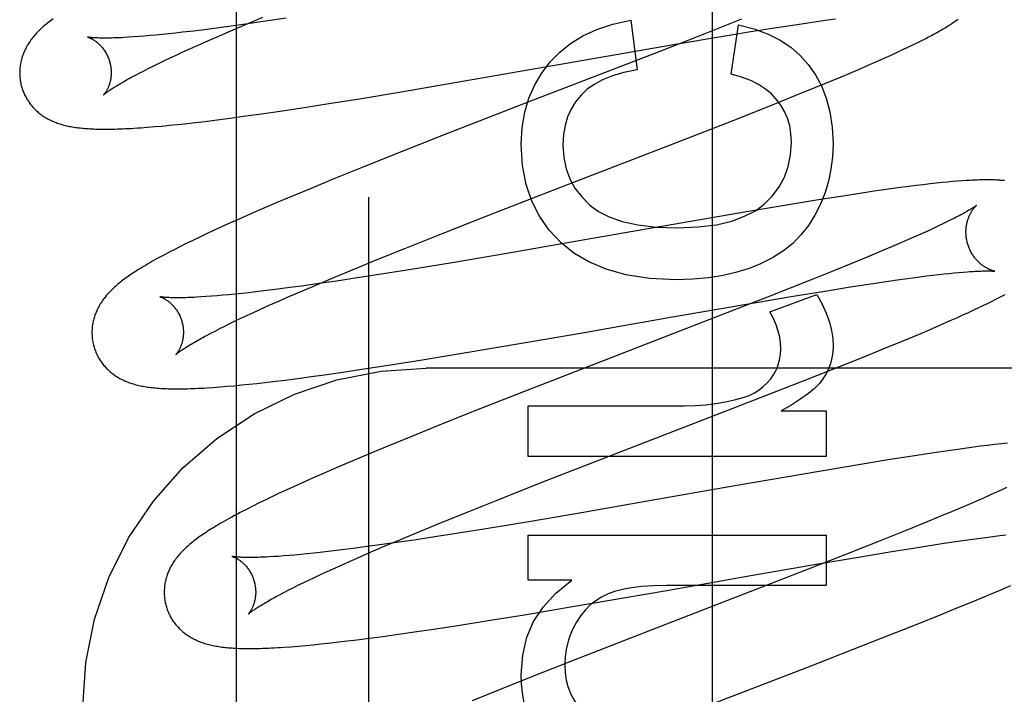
# Model space of a CAD drawing. Header units: inches. Extents: x 0 to 212, y 0 to 138.
# Tile 36 of 80: x 67.353 to 67.568, y 77.685 to 77.832. Entities that reach past the tile are written whole.
import ezdxf

# ---------------------------------------------------------------- set-up
doc = ezdxf.new("R2010")
doc.units = ezdxf.units.IN
doc.header["$LTSCALE"] = 11.6875
doc.header["$MEASUREMENT"] = 0
doc.linetypes.add('HIDDEN', pattern=[0.2, 0.1, -0.1])
doc.layers.add('DEFAULT_2', color=8, linetype='HIDDEN')
doc.layers.add('MAIN_DOOR_ASSEMBLY', color=7, linetype='CONTINUOUS')

msp = doc.modelspace()

# ---------------------------------------------------------------- linework, layer by layer
at = {"layer": 'DEFAULT_2', "color": 8, "linetype": 'HIDDEN'}
for p, q in [((67.42898, 74.28709), (67.42898, 79.7876)), ((67.40222, 77.83119), (67.40581, 77.8327)), ((67.39834, 77.83068), (67.39567, 77.83032)), ((67.40203, 77.83119), (67.39834, 77.83068)), ((67.39878, 77.82973), (67.40222, 77.83119)), ((67.40588, 77.83175), (67.40203, 77.83119)), ((67.41088, 77.8325), (67.40588, 77.83175)), ((67.48623, 77.83206), (67.48764, 77.82119)), ((67.51041, 77.83227), (67.50274, 77.82923)), ((67.50814, 77.82027), (67.5098, 77.83101)), ((67.5176, 77.83037), (67.52207, 77.83107)), ((67.52207, 77.83107), (67.52546, 77.83157)), ((67.52546, 77.83157), (67.52867, 77.83204)), ((67.52867, 77.83204), (67.53095, 77.83235)), ((67.37754, 77.82838), (67.37646, 77.82831)), ((67.37869, 77.82846), (67.37754, 77.82838)), ((67.37989, 77.82856), (67.37869, 77.82846)), ((67.38115, 77.82867), (67.37989, 77.82856)), ((67.38247, 77.82879), (67.38115, 77.82867)), ((67.38384, 77.82892), (67.38247, 77.82879)), ((67.38526, 77.82907), (67.38384, 77.82892)), ((67.38673, 77.82923), (67.38526, 77.82907)), ((67.38825, 77.8294), (67.38673, 77.82923)), ((67.39062, 77.82968), (67.38825, 77.8294)), ((67.39309, 77.82998), (67.39062, 77.82968)), ((67.39567, 77.83032), (67.39309, 77.82998)), ((67.39392, 77.82761), (67.39631, 77.82865)), ((67.39631, 77.82865), (67.39878, 77.82973)), ((67.50274, 77.82923), (67.49254, 77.82524)), ((67.49645, 77.82687), (67.50594, 77.82847)), ((67.50594, 77.82847), (67.5129, 77.82962)), ((67.5129, 77.82962), (67.5176, 77.83037)), ((67.55053, 77.82798), (67.55132, 77.82839)), ((67.38946, 77.82561), (67.39164, 77.82659)), ((67.39164, 77.82659), (67.39392, 77.82761)), ((67.43606, 77.8164), (67.49645, 77.82687)), ((67.54568, 77.82561), (67.5468, 77.82614)), ((67.5468, 77.82614), (67.54784, 77.82664)), ((67.54784, 77.82664), (67.5488, 77.82711)), ((67.5488, 77.82711), (67.5497, 77.82756)), ((67.5497, 77.82756), (67.55053, 77.82798)), ((67.38542, 77.82374), (67.38672, 77.82434)), ((67.38672, 77.82434), (67.38806, 77.82497)), ((67.38806, 77.82497), (67.38946, 77.82561)), ((67.49254, 77.82524), (67.46396, 77.81417)), ((67.54176, 77.82381), (67.54316, 77.82444)), ((67.54316, 77.82444), (67.54446, 77.82504)), ((67.54446, 77.82504), (67.54568, 77.82561)), ((67.38075, 77.82147), (67.38184, 77.82201)), ((67.38184, 77.82201), (67.38298, 77.82257)), ((67.38298, 77.82257), (67.38417, 77.82314)), ((67.38417, 77.82314), (67.38542, 77.82374)), ((67.53581, 77.82121), (67.53811, 77.8222)), ((67.53811, 77.8222), (67.54032, 77.82317)), ((67.54032, 77.82317), (67.54176, 77.82381)), ((67.37784, 77.81996), (67.37875, 77.82044)), ((67.37875, 77.82044), (67.37972, 77.82094)), ((67.37972, 77.82094), (67.38075, 77.82147)), ((67.53012, 77.81881), (67.53342, 77.82019)), ((67.53342, 77.82019), (67.53581, 77.82121)), ((67.52667, 77.81738), (67.53012, 77.81881)), ((67.42692, 77.81489), (67.43606, 77.8164)), ((67.5165, 77.81328), (67.52216, 77.81555)), ((67.52216, 77.81555), (67.52667, 77.81738)), ((67.41485, 77.81297), (67.42025, 77.81382)), ((67.42025, 77.81382), (67.42692, 77.81489)), ((67.46396, 77.81417), (67.44485, 77.80673)), ((67.50857, 77.81013), (67.5165, 77.81328)), ((67.39867, 77.81064), (67.40156, 77.81103)), ((67.40156, 77.81103), (67.40552, 77.81159)), ((67.40552, 77.81159), (67.40959, 77.81218)), ((67.40959, 77.81218), (67.41485, 77.81297)), ((67.38214, 77.80877), (67.38374, 77.80891)), ((67.38374, 77.80891), (67.38539, 77.80907)), ((67.38539, 77.80907), (67.38706, 77.80924)), ((67.38706, 77.80924), (67.38875, 77.80942)), ((67.38875, 77.80942), (67.39047, 77.80962)), ((67.39047, 77.80962), (67.39312, 77.80993)), ((67.39312, 77.80993), (67.39586, 77.81027)), ((67.39586, 77.81027), (67.39867, 77.81064)), ((67.4949, 77.8048), (67.50857, 77.81013)), ((67.38059, 77.80864), (67.38214, 77.80877)), ((67.44485, 77.80673), (67.43498, 77.80283)), ((67.46943, 77.79494), (67.4949, 77.8048)), ((67.43498, 77.80283), (67.42752, 77.79985)), ((67.42752, 77.79985), (67.42133, 77.79733)), ((67.42133, 77.79733), (67.41634, 77.79528)), ((67.55016, 77.79607), (67.54861, 77.79588)), ((67.55162, 77.79624), (67.55016, 77.79607)), ((67.553, 77.79639), (67.55162, 77.79624)), ((67.55428, 77.79653), (67.553, 77.79639)), ((67.55547, 77.79664), (67.55428, 77.79653)), ((67.55659, 77.79674), (67.55547, 77.79664)), ((67.55763, 77.79683), (67.55659, 77.79674)), ((67.5586, 77.79691), (67.55763, 77.79683)), ((67.41634, 77.79528), (67.41247, 77.79367)), ((67.45497, 77.78932), (67.46943, 77.79494)), ((67.53584, 77.7941), (67.5321, 77.79352)), ((67.53945, 77.79463), (67.53584, 77.7941)), ((67.54206, 77.79501), (67.53945, 77.79463)), ((67.54458, 77.79536), (67.54206, 77.79501)), ((67.54702, 77.79568), (67.54458, 77.79536)), ((67.54861, 77.79588), (67.54702, 77.79568)), ((67.40872, 77.79208), (67.40599, 77.79091)), ((67.41247, 77.79367), (67.40872, 77.79208)), ((67.52113, 77.79176), (67.51152, 77.79015)), ((67.52723, 77.79275), (67.52113, 77.79176)), ((67.5321, 77.79352), (67.52723, 77.79275)), ((67.40333, 77.78976), (67.40075, 77.78862)), ((67.40599, 77.79091), (67.40333, 77.78976)), ((67.51152, 77.79015), (67.49339, 77.78701)), ((67.39825, 77.7875), (67.39663, 77.78676)), ((67.40075, 77.78862), (67.39825, 77.7875)), ((67.44522, 77.78548), (67.45497, 77.78932)), ((67.55443, 77.78751), (67.55348, 77.78705)), ((67.55533, 77.78795), (67.55443, 77.78751)), ((67.55617, 77.78836), (67.55533, 77.78795)), ((67.55695, 77.78875), (67.55617, 77.78836)), ((67.39351, 77.78532), (67.39201, 77.78461)), ((67.39505, 77.78604), (67.39351, 77.78532)), ((67.39663, 77.78676), (67.39505, 77.78604)), ((67.43684, 77.78214), (67.44522, 77.78548)), ((67.49339, 77.78701), (67.47453, 77.78371)), ((67.55027, 77.78557), (67.5491, 77.78504)), ((67.5514, 77.78608), (67.55027, 77.78557)), ((67.55247, 77.78658), (67.5514, 77.78608)), ((67.55348, 77.78705), (67.55247, 77.78658)), ((67.38908, 77.78319), (67.38765, 77.78248)), ((67.39054, 77.7839), (67.38908, 77.78319)), ((67.39201, 77.78461), (67.39054, 77.7839)), ((67.47453, 77.78371), (67.45916, 77.78104)), ((67.54526, 77.78336), (67.54317, 77.78246)), ((67.54723, 77.78422), (67.54526, 77.78336)), ((67.5491, 77.78504), (67.54723, 77.78422)), ((67.38765, 77.78248), (67.38627, 77.78178)), ((67.43079, 77.7797), (67.43684, 77.78214)), ((67.45916, 77.78104), (67.4476, 77.77908)), ((67.54098, 77.78153), (67.5379, 77.78024)), ((67.54317, 77.78246), (67.54098, 77.78153)), ((67.42594, 77.77771), (67.43079, 77.7797)), ((67.4476, 77.77908), (67.43864, 77.7776)), ((67.53465, 77.7789), (67.53037, 77.77716)), ((67.5379, 77.78024), (67.53465, 77.7789)), ((67.42129, 77.77578), (67.42594, 77.77771)), ((67.43864, 77.7776), (67.43217, 77.77657)), ((67.53037, 77.77716), (67.52492, 77.77497)), ((67.55469, 77.77655), (67.55583, 77.77667)), ((67.55583, 77.77667), (67.55691, 77.77678)), ((67.55691, 77.77678), (67.55793, 77.77688)), ((67.55793, 77.77688), (67.55889, 77.77696)), ((67.41807, 77.77444), (67.41436, 77.77392)), ((67.41772, 77.77428), (67.42129, 77.77578)), ((67.42193, 77.775), (67.41807, 77.77444)), ((67.42695, 77.77576), (67.42193, 77.775)), ((67.43217, 77.77657), (67.42695, 77.77576)), ((67.52492, 77.77497), (67.51721, 77.77192)), ((67.53868, 77.7744), (67.54203, 77.7749)), ((67.54203, 77.7749), (67.54442, 77.77524)), ((67.54442, 77.77524), (67.5467, 77.77556)), ((67.5467, 77.77556), (67.54887, 77.77585)), ((67.54887, 77.77585), (67.55093, 77.77611)), ((67.55093, 77.77611), (67.55224, 77.77627)), ((67.55224, 77.77627), (67.55349, 77.77642)), ((67.55349, 77.77642), (67.55469, 77.77655)), ((67.40122, 77.77229), (67.39979, 77.77214)), ((67.4027, 77.77245), (67.40122, 77.77229)), ((67.40423, 77.77263), (67.4027, 77.77245)), ((67.40661, 77.77291), (67.40423, 77.77263)), ((67.4091, 77.77322), (67.40661, 77.77291)), ((67.41168, 77.77356), (67.4091, 77.77322)), ((67.41436, 77.77392), (67.41168, 77.77356)), ((67.41184, 77.77175), (67.4143, 77.77282)), ((67.4143, 77.77282), (67.41772, 77.77428)), ((67.52168, 77.77168), (67.52864, 77.77282)), ((67.52864, 77.77282), (67.53426, 77.77372)), ((67.53426, 77.77372), (67.53868, 77.7744)), ((67.39345, 77.7716), (67.39236, 77.77152)), ((67.39461, 77.77168), (67.39345, 77.7716)), ((67.39582, 77.77178), (67.39461, 77.77168)), ((67.39709, 77.77189), (67.39582, 77.77178)), ((67.39841, 77.77201), (67.39709, 77.77189)), ((67.39979, 77.77214), (67.39841, 77.77201)), ((67.4072, 77.7697), (67.40947, 77.77071)), ((67.40947, 77.77071), (67.41184, 77.77175)), ((67.51721, 77.77192), (67.50592, 77.76751)), ((67.5111, 77.76988), (67.52168, 77.77168)), ((67.51662, 77.76827), (67.52687, 77.77208)), ((67.56418, 77.77012), (67.56505, 77.77054)), ((67.56505, 77.77054), (67.56586, 77.77095)), ((67.56586, 77.77095), (67.56662, 77.77135)), ((67.56662, 77.77135), (67.56735, 77.77172)), ((67.56735, 77.77172), (67.56803, 77.77209)), ((67.40231, 77.76746), (67.40365, 77.76808)), ((67.40365, 77.76808), (67.40504, 77.76872)), ((67.40504, 77.76872), (67.4072, 77.7697)), ((67.49535, 77.76715), (67.5111, 77.76988)), ((67.5588, 77.76758), (67.56005, 77.76816)), ((67.56005, 77.76816), (67.56121, 77.76869)), ((67.56121, 77.76869), (67.56228, 77.7692)), ((67.56228, 77.7692), (67.56326, 77.76967)), ((67.56326, 77.76967), (67.56418, 77.77012)), ((67.39861, 77.76569), (67.39979, 77.76627)), ((67.39979, 77.76627), (67.40103, 77.76686)), ((67.40103, 77.76686), (67.40231, 77.76746)), ((67.50592, 77.76751), (67.46276, 77.75077)), ((67.48011, 77.76448), (67.49535, 77.76715)), ((67.55379, 77.76536), (67.55604, 77.76635)), ((67.55604, 77.76635), (67.55746, 77.76698)), ((67.55746, 77.76698), (67.5588, 77.76758)), ((67.39442, 77.76358), (67.39538, 77.76408)), ((67.39538, 77.76408), (67.3964, 77.7646)), ((67.3964, 77.7646), (67.39748, 77.76514)), ((67.39748, 77.76514), (67.39861, 77.76569)), ((67.45763, 77.76059), (67.47655, 77.76386)), ((67.47655, 77.76386), (67.48011, 77.76448)), ((67.54909, 77.76335), (67.55148, 77.76436)), ((67.55148, 77.76436), (67.55379, 77.76536)), ((67.39351, 77.7631), (67.39442, 77.76358)), ((67.54229, 77.76052), (67.54576, 77.76195)), ((67.54576, 77.76195), (67.54909, 77.76335)), ((67.44721, 77.75884), (67.45763, 77.76059)), ((67.53777, 77.75868), (67.54229, 77.76052)), ((67.43275, 77.75651), (67.43932, 77.75755)), ((67.43932, 77.75755), (67.44721, 77.75884)), ((67.53208, 77.7564), (67.53777, 77.75868)), ((67.41929, 77.75451), (67.42331, 77.75508)), ((67.42331, 77.75508), (67.42744, 77.7557)), ((67.42744, 77.7557), (67.43275, 77.75651)), ((67.91648, 77.75593), (67.44148, 77.75593)), ((67.52411, 77.75324), (67.53208, 77.7564)), ((67.40624, 77.75282), (67.408, 77.75303)), ((67.408, 77.75303), (67.41071, 77.75336)), ((67.41071, 77.75336), (67.41349, 77.75372)), ((67.41349, 77.75372), (67.41636, 77.7541)), ((67.41636, 77.7541), (67.41929, 77.75451)), ((67.5093, 77.74747), (67.52411, 77.75324)), ((67.39493, 77.75174), (67.39638, 77.75185)), ((67.39638, 77.75185), (67.39791, 77.75198)), ((67.39791, 77.75198), (67.39951, 77.75212)), ((67.39951, 77.75212), (67.40115, 77.75228)), ((67.40115, 77.75228), (67.40282, 77.75245)), ((67.40282, 77.75245), (67.40452, 77.75263)), ((67.40452, 77.75263), (67.40624, 77.75282)), ((67.46276, 77.75077), (67.45179, 77.74645)), ((67.46376, 77.73665), (67.46376, 77.7477)), ((67.46376, 77.7477), (67.49789, 77.7477)), ((67.47921, 77.73582), (67.5093, 77.74747)), ((67.51907, 77.7466), (67.52896, 77.7466)), ((67.52896, 77.7466), (67.52896, 77.73665)), ((67.45179, 77.74645), (67.44434, 77.74347)), ((67.44434, 77.74347), (67.43814, 77.74096)), ((67.43814, 77.74096), (67.43314, 77.73891)), ((67.43314, 77.73891), (67.42926, 77.73729)), ((67.55767, 77.73819), (67.55508, 77.73782)), ((67.56018, 77.73854), (67.55767, 77.73819)), ((67.56261, 77.73886), (67.56018, 77.73854)), ((67.5642, 77.73906), (67.56261, 77.73886)), ((67.56574, 77.73925), (67.5642, 77.73906)), ((67.56721, 77.73942), (67.56574, 77.73925)), ((67.56857, 77.73958), (67.56721, 77.73942)), ((67.42549, 77.73571), (67.42185, 77.73415)), ((67.42926, 77.73729), (67.42549, 77.73571)), ((67.52896, 77.73665), (67.46376, 77.73665)), ((67.46703, 77.73106), (67.47921, 77.73582)), ((67.54293, 77.73595), (67.53687, 77.73496)), ((67.54777, 77.73671), (67.54293, 77.73595)), ((67.55149, 77.73729), (67.54777, 77.73671)), ((67.55508, 77.73782), (67.55149, 77.73729)), ((67.42185, 77.73415), (67.41921, 77.733)), ((67.53687, 77.73496), (67.5274, 77.73337)), ((67.41664, 77.73187), (67.41414, 77.73075)), ((67.41921, 77.733), (67.41664, 77.73187)), ((67.5274, 77.73337), (67.50941, 77.73026)), ((67.41094, 77.72929), (67.4094, 77.72858)), ((67.41253, 77.73002), (67.41094, 77.72929)), ((67.41414, 77.73075), (67.41253, 77.73002)), ((67.45736, 77.72724), (67.46703, 77.73106)), ((67.50941, 77.73026), (67.49069, 77.72698)), ((67.5673, 77.72934), (67.56618, 77.72883)), ((67.56837, 77.72984), (67.5673, 77.72934)), ((67.40645, 77.72717), (67.40502, 77.72648)), ((67.40791, 77.72787), (67.40645, 77.72717)), ((67.4094, 77.72858), (67.40791, 77.72787)), ((67.45012, 77.72434), (67.45736, 77.72724)), ((67.56313, 77.72747), (67.56115, 77.72661)), ((67.565, 77.7283), (67.56313, 77.72747)), ((67.56618, 77.72883), (67.565, 77.7283)), ((67.40362, 77.72578), (67.40223, 77.72508)), ((67.40502, 77.72648), (67.40362, 77.72578)), ((67.49069, 77.72698), (67.47543, 77.72433)), ((67.55906, 77.72571), (67.55686, 77.72478)), ((67.56115, 77.72661), (67.55906, 77.72571)), ((67.44415, 77.72192), (67.45012, 77.72434)), ((67.47543, 77.72433), (67.46394, 77.72238)), ((67.55378, 77.72349), (67.55052, 77.72214)), ((67.55686, 77.72478), (67.55378, 77.72349)), ((67.43938, 77.71995), (67.44415, 77.72192)), ((67.45503, 77.72091), (67.44858, 77.71987)), ((67.46394, 77.72238), (67.45503, 77.72091)), ((67.55052, 77.72214), (67.54621, 77.72039)), ((67.43572, 77.71842), (67.43938, 77.71995)), ((67.44338, 77.71906), (67.43837, 77.7183)), ((67.44858, 77.71987), (67.44338, 77.71906)), ((67.46376, 77.70958), (67.46376, 77.71946)), ((67.46376, 77.71946), (67.52896, 77.71946)), ((67.52896, 77.71946), (67.52896, 77.70841)), ((67.54621, 77.72039), (67.54075, 77.7182)), ((67.56037, 77.71847), (67.56265, 77.71879)), ((67.56265, 77.71879), (67.56481, 77.71908)), ((67.56481, 77.71908), (67.56686, 77.71934)), ((67.56686, 77.71934), (67.56816, 77.7195)), ((67.42553, 77.71651), (67.42304, 77.7162)), ((67.42812, 77.71685), (67.42553, 77.71651)), ((67.43081, 77.71722), (67.42812, 77.71685)), ((67.42882, 77.71548), (67.43219, 77.71693)), ((67.43452, 77.71774), (67.43081, 77.71722)), ((67.43219, 77.71693), (67.43572, 77.71842)), ((67.43837, 77.7183), (67.43452, 77.71774)), ((67.54075, 77.7182), (67.533, 77.71513)), ((67.54368, 77.71591), (67.54934, 77.71682)), ((67.54934, 77.71682), (67.5538, 77.71751)), ((67.5538, 77.71751), (67.55718, 77.71801)), ((67.55718, 77.71801), (67.56037, 77.71847)), ((67.40921, 77.7148), (67.40812, 77.71473)), ((67.41035, 77.71489), (67.40921, 77.7148)), ((67.41155, 77.71498), (67.41035, 77.71489)), ((67.41281, 77.71509), (67.41155, 77.71498)), ((67.41412, 77.71521), (67.41281, 77.71509)), ((67.41548, 77.71534), (67.41412, 77.71521)), ((67.41689, 77.71549), (67.41548, 77.71534)), ((67.41836, 77.71565), (67.41689, 77.71549)), ((67.42065, 77.71591), (67.41836, 77.71565)), ((67.42304, 77.7162), (67.42065, 77.71591)), ((67.42407, 77.71339), (67.4264, 77.71442)), ((67.4264, 77.71442), (67.42882, 77.71548)), ((67.533, 77.71513), (67.52165, 77.71069)), ((67.52715, 77.71314), (67.53465, 77.71441)), ((67.53465, 77.71441), (67.54368, 77.71591)), ((67.41973, 77.71143), (67.42185, 77.71239)), ((67.42185, 77.71239), (67.42407, 77.71339)), ((67.51249, 77.71059), (67.52715, 77.71314)), ((67.41583, 77.7096), (67.41708, 77.71019)), ((67.41708, 77.71019), (67.41838, 77.7108)), ((67.41838, 77.7108), (67.41973, 77.71143)), ((67.52165, 77.71069), (67.49176, 77.69912)), ((67.49365, 77.70729), (67.51249, 77.71059)), ((67.41136, 77.70739), (67.4124, 77.70791)), ((67.4124, 77.70791), (67.41349, 77.70846)), ((67.41349, 77.70846), (67.41463, 77.70902)), ((67.41463, 77.70902), (67.41583, 77.7096)), ((67.47334, 77.70958), (67.46376, 77.70958)), ((67.52896, 77.70841), (67.49402, 77.70841)), ((67.56692, 77.70742), (67.56926, 77.70843)), ((67.40946, 77.7064), (67.41038, 77.70688)), ((67.41038, 77.70688), (67.41136, 77.70739)), ((67.47345, 77.7038), (67.49365, 77.70729)), ((67.56118, 77.70501), (67.56451, 77.7064)), ((67.56451, 77.7064), (67.56692, 77.70742)), ((67.46298, 77.70204), (67.47345, 77.7038)), ((67.55317, 77.70174), (67.55771, 77.70358)), ((67.55771, 77.70358), (67.56118, 77.70501)), ((67.45506, 77.70075), (67.46298, 77.70204)), ((67.54748, 77.69945), (67.55317, 77.70174)), ((67.44312, 77.69889), (67.44846, 77.69971)), ((67.44846, 77.69971), (67.45506, 77.70075)), ((67.49176, 77.69912), (67.47494, 77.69256)), ((67.5395, 77.6963), (67.54748, 77.69945)), ((67.42913, 77.69691), (67.432, 77.69729)), ((67.432, 77.69729), (67.43494, 77.6977)), ((67.43494, 77.6977), (67.43898, 77.69827)), ((67.43898, 77.69827), (67.44312, 77.69889)), ((67.41195, 77.69504), (67.41353, 77.69517)), ((67.41353, 77.69517), (67.41515, 77.69531)), ((67.41515, 77.69531), (67.41678, 77.69547)), ((67.41678, 77.69547), (67.41843, 77.69564)), ((67.41843, 77.69564), (67.42012, 77.69582)), ((67.42012, 77.69582), (67.42185, 77.69601)), ((67.42185, 77.69601), (67.42362, 77.69622)), ((67.42362, 77.69622), (67.42634, 77.69655)), ((67.42634, 77.69655), (67.42913, 77.69691)), ((67.52469, 77.69052), (67.5395, 77.6963)), ((67.47494, 77.69256), (67.46511, 77.68867)), ((67.50361, 77.68237), (67.52469, 77.69052)), ((67.46511, 77.68867), (67.45769, 77.68569)), ((67.45769, 77.68569), (67.45154, 77.68319))]:
    msp.add_line(p, q, dxfattribs=at)
for points in [[(67.35807, 77.83086), (67.35782, 77.83064), (67.35758, 77.83043), (67.35734, 77.83021), (67.35711, 77.82999), (67.35689, 77.82977), (67.35667, 77.82955), (67.35646, 77.82933), (67.35625, 77.82911), (67.35605, 77.82888), (67.35585, 77.82865), (67.35566, 77.82842), (67.35547, 77.82819), (67.35529, 77.82796), (67.35512, 77.82773), (67.35495, 77.82749), (67.35479, 77.82725), (67.35463, 77.82701), (67.35448, 77.82677), (67.35434, 77.82653), (67.35419, 77.82628), (67.35406, 77.82603), (67.35393, 77.82578), (67.35381, 77.82553), (67.3537, 77.82528), (67.35359, 77.82503), (67.35349, 77.82478), (67.35339, 77.82453), (67.3533, 77.82428), (67.35322, 77.82402), (67.35314, 77.82376), (67.35306, 77.8235), (67.353, 77.82324), (67.35294, 77.82298), (67.35288, 77.82271), (67.35283, 77.82245), (67.35279, 77.82218), (67.35275, 77.82191), (67.35272, 77.82163), (67.3527, 77.82136), (67.35268, 77.82108), (67.35267, 77.82081), (67.35267, 77.82053), (67.35267, 77.82025), (67.35268, 77.81998), (67.3527, 77.8197), (67.35272, 77.81942), (67.35275, 77.81915), (67.35279, 77.81887), (67.35283, 77.81859), (67.35289, 77.81832), (67.35294, 77.81805), (67.35301, 77.81777), (67.35307, 77.81754)], [(67.35995, 77.83235), (67.35966, 77.83214), (67.35938, 77.83192), (67.35911, 77.83171), (67.35884, 77.8315), (67.35857, 77.83129), (67.35832, 77.83107), (67.35807, 77.83086)], [(67.46861, 77.82291), (67.47069, 77.82506), (67.47308, 77.82697), (67.47576, 77.82864), (67.4788, 77.83004), (67.4823, 77.83118), (67.48623, 77.83206)], [(67.5098, 77.83101), (67.51322, 77.83013), (67.51626, 77.82903), (67.51889, 77.82769), (67.52119, 77.82612), (67.52324, 77.82434), (67.52501, 77.82234)], [(67.55132, 77.82839), (67.55169, 77.82859), (67.55206, 77.82878), (67.55241, 77.82897), (67.55276, 77.82916), (67.55309, 77.82935), (67.55342, 77.82953), (67.55373, 77.82971), (67.55404, 77.82988), (67.55434, 77.83006), (67.55463, 77.83023), (67.55491, 77.8304), (67.55518, 77.83056), (67.55545, 77.83073), (67.55571, 77.83089), (67.55596, 77.83105), (67.55621, 77.83121), (67.55645, 77.83137), (67.55668, 77.83152), (67.5569, 77.83167), (67.55712, 77.83183), (67.55734, 77.83198), (67.55754, 77.83212), (67.55774, 77.83227)], [(67.3675, 77.82836), (67.36749, 77.82837), (67.36748, 77.82837), (67.36748, 77.82837), (67.36748, 77.82837), (67.3675, 77.82836), (67.36752, 77.82836), (67.36755, 77.82835), (67.36758, 77.82834), (67.36763, 77.82832), (67.36768, 77.82831), (67.36773, 77.82829), (67.36779, 77.82826), (67.36786, 77.82824), (67.36793, 77.82821), (67.36801, 77.82817), (67.36809, 77.82814), (67.36817, 77.8281), (67.36826, 77.82805), (67.36836, 77.828), (67.36846, 77.82795), (67.36856, 77.8279), (67.36866, 77.82783), (67.36877, 77.82777), (67.36888, 77.8277), (67.36899, 77.82763), (67.36911, 77.82755), (67.36922, 77.82746), (67.36935, 77.82737), (67.36947, 77.82728), (67.36959, 77.82718), (67.36972, 77.82707), (67.36985, 77.82696), (67.36998, 77.82684), (67.37011, 77.82671), (67.37024, 77.82658), (67.37037, 77.82644), (67.3705, 77.8263), (67.37063, 77.82615), (67.37076, 77.82599), (67.37089, 77.82582), (67.37102, 77.82565), (67.37115, 77.82547), (67.37127, 77.82528), (67.37139, 77.82509), (67.37151, 77.82489), (67.37163, 77.82468), (67.37174, 77.82447), (67.37184, 77.82425), (67.37194, 77.82403), (67.37203, 77.82381), (67.37212, 77.82358), (67.37221, 77.82334), (67.37228, 77.82311), (67.37234, 77.8229)], [(67.37646, 77.82831), (67.37543, 77.82825), (67.37494, 77.82823), (67.37446, 77.8282), (67.37401, 77.82819), (67.37356, 77.82817), (67.37314, 77.82816), (67.37272, 77.82815), (67.37233, 77.82814), (67.37195, 77.82813), (67.37158, 77.82813), (67.37124, 77.82813), (67.37091, 77.82813), (67.37059, 77.82814), (67.3703, 77.82814), (67.37002, 77.82815), (67.36975, 77.82816), (67.36951, 77.82817), (67.36928, 77.82818), (67.36906, 77.82819), (67.36886, 77.8282), (67.36868, 77.82822), (67.36851, 77.82823), (67.36835, 77.82825), (67.36821, 77.82826), (67.36808, 77.82828), (67.36797, 77.82829), (67.36787, 77.8283), (67.36778, 77.82832), (67.3677, 77.82833), (67.36764, 77.82834), (67.36758, 77.82835), (67.36754, 77.82836), (67.36751, 77.82836), (67.3675, 77.82836)], [(67.37234, 77.8229), (67.3724, 77.82269), (67.37245, 77.82245), (67.3725, 77.8222), (67.37255, 77.82196), (67.37258, 77.82172), (67.37261, 77.82148), (67.37263, 77.82124), (67.37265, 77.821), (67.37266, 77.82077), (67.37266, 77.82053), (67.37266, 77.82031), (67.37265, 77.82008), (67.37263, 77.81986), (67.37261, 77.81965), (67.37258, 77.81944), (67.37255, 77.81923), (67.37252, 77.81904), (67.37248, 77.81884), (67.37244, 77.81866), (67.3724, 77.81848), (67.37235, 77.8183), (67.3723, 77.81813), (67.37225, 77.81797), (67.37219, 77.81781), (67.37214, 77.81766), (67.37208, 77.81752), (67.37203, 77.81738), (67.37197, 77.81725), (67.37191, 77.81712), (67.37185, 77.817), (67.37179, 77.81688), (67.37174, 77.81677), (67.37168, 77.81667), (67.37162, 77.81657), (67.37156, 77.81647), (67.37151, 77.81638), (67.37146, 77.8163), (67.3714, 77.81622), (67.37135, 77.81614), (67.3713, 77.81608), (67.37126, 77.81601), (67.37121, 77.81596), (67.37117, 77.81591), (67.37114, 77.81586), (67.3711, 77.81582), (67.37107, 77.81578), (67.37105, 77.81576), (67.37103, 77.81573), (67.37101, 77.81572), (67.371, 77.81571), (67.371, 77.8157)], [(67.46229, 77.80492), (67.4625, 77.80858), (67.46305, 77.81194), (67.46393, 77.81497), (67.46515, 77.81777), (67.46671, 77.82043), (67.46861, 77.82291)], [(67.52501, 77.82234), (67.52657, 77.82013), (67.52788, 77.81768), (67.52894, 77.815), (67.52974, 77.81203), (67.53023, 77.80868), (67.53043, 77.80498)], [(67.371, 77.8157), (67.37101, 77.81571), (67.37102, 77.81573), (67.37105, 77.81575), (67.37108, 77.81578), (67.37112, 77.81581), (67.37117, 77.81586), (67.37123, 77.81591), (67.3713, 77.81596), (67.37138, 77.81603), (67.37148, 77.8161), (67.37158, 77.81618), (67.3717, 77.81627), (67.37182, 77.81636), (67.37197, 77.81646), (67.37212, 77.81657), (67.37229, 77.81669), (67.37247, 77.81681), (67.37267, 77.81695), (67.37288, 77.81708), (67.3731, 77.81723), (67.37335, 77.81738), (67.3736, 77.81754), (67.37387, 77.81771), (67.37416, 77.81788), (67.37446, 77.81806), (67.37477, 77.81825), (67.3751, 77.81844), (67.37545, 77.81864), (67.37581, 77.81885), (67.37618, 77.81906), (67.37657, 77.81927), (67.37698, 77.8195), (67.3774, 77.81972), (67.37784, 77.81996)], [(67.48764, 77.82119), (67.48474, 77.82063), (67.4822, 77.81991), (67.48003, 77.81903), (67.47819, 77.81801), (67.47663, 77.8169), (67.47536, 77.81567)], [(67.51803, 77.8148), (67.51695, 77.81593), (67.51566, 77.81698), (67.51416, 77.81796), (67.51243, 77.81884), (67.51042, 77.81961), (67.50814, 77.82027)], [(67.35307, 77.81754), (67.35314, 77.81731), (67.35322, 77.81705), (67.35331, 77.81678), (67.35341, 77.81652), (67.35351, 77.81626), (67.35362, 77.81601), (67.35374, 77.81575), (67.35386, 77.8155), (67.35399, 77.81526), (67.35412, 77.81502), (67.35426, 77.81478), (67.35441, 77.81454), (67.35456, 77.81431), (67.35472, 77.81408), (67.35488, 77.81386), (67.35505, 77.81364), (67.35522, 77.81343), (67.35539, 77.81322), (67.35557, 77.81302), (67.35576, 77.81282), (67.35594, 77.81263), (67.35614, 77.81244), (67.35633, 77.81225), (67.35653, 77.81207), (67.35674, 77.8119), (67.35694, 77.81173), (67.35716, 77.81156), (67.35737, 77.8114), (67.35759, 77.81124), (67.35782, 77.81109), (67.35805, 77.81094), (67.35829, 77.81079), (67.35853, 77.81064), (67.35878, 77.81051), (67.35903, 77.81037), (67.35929, 77.81024), (67.35954, 77.81012), (67.35981, 77.81), (67.36007, 77.80988), (67.36034, 77.80977), (67.36061, 77.80966), (67.36089, 77.80956), (67.36117, 77.80947), (67.36146, 77.80937), (67.36175, 77.80928), (67.36204, 77.8092), (67.36234, 77.80912), (67.36264, 77.80904), (67.36294, 77.80897), (67.36325, 77.8089), (67.36357, 77.80883), (67.36388, 77.80877), (67.3642, 77.80872), (67.36453, 77.80866), (67.36486, 77.80861), (67.36519, 77.80857), (67.36553, 77.80852), (67.36587, 77.80848), (67.36622, 77.80845), (67.36657, 77.80841), (67.36693, 77.80838), (67.3673, 77.80835), (67.36767, 77.80833), (67.36805, 77.8083), (67.36844, 77.80828), (67.36884, 77.80827), (67.36925, 77.80825), (67.36967, 77.80824), (67.3701, 77.80823), (67.37054, 77.80823), (67.37099, 77.80822), (67.37145, 77.80822), (67.37193, 77.80823), (67.37243, 77.80823), (67.37294, 77.80824), (67.37346, 77.80825), (67.37401, 77.80827), (67.37458, 77.80829), (67.37516, 77.80831), (67.37577, 77.80834), (67.3764, 77.80837), (67.37704, 77.8084), (67.37771, 77.80844), (67.3784, 77.80849), (67.37911, 77.80853), (67.38059, 77.80864)], [(67.47536, 77.81567), (67.47416, 77.81418), (67.47318, 77.81259), (67.47241, 77.81089), (67.47185, 77.80905), (67.4715, 77.80702), (67.47137, 77.8048)], [(67.52134, 77.80541), (67.52123, 77.80729), (67.52095, 77.80903), (67.52048, 77.81062), (67.51984, 77.8121), (67.51903, 77.81349), (67.51803, 77.8148)], [(67.471, 77.78337), (67.46841, 77.78612), (67.46627, 77.78916), (67.46459, 77.79245), (67.46336, 77.79611), (67.46259, 77.80028), (67.46229, 77.80492)], [(67.47137, 77.8048), (67.47157, 77.80206), (67.47207, 77.79957), (67.47288, 77.79735), (67.47401, 77.79531), (67.47549, 77.7934), (67.4773, 77.79163)], [(67.51534, 77.79183), (67.51717, 77.79366), (67.51866, 77.79564), (67.51981, 77.79774), (67.52063, 77.80003), (67.52114, 77.8026), (67.52134, 77.80541)], [(67.53043, 77.80498), (67.53031, 77.80218), (67.52998, 77.79947), (67.52943, 77.79688), (67.52867, 77.79435), (67.52767, 77.79185), (67.52644, 77.78939)], [(67.5679, 77.79696), (67.56765, 77.79698), (67.56739, 77.79701), (67.56713, 77.79703), (67.56687, 77.79705), (67.5666, 77.79707), (67.56632, 77.79708), (67.56604, 77.7971), (67.56575, 77.79711), (67.56545, 77.79712), (67.56515, 77.79713), (67.56483, 77.79713), (67.56451, 77.79714), (67.56419, 77.79714), (67.56385, 77.79714), (67.5635, 77.79713), (67.56315, 77.79713), (67.56279, 77.79712), (67.56241, 77.79711), (67.56203, 77.7971), (67.56164, 77.79708), (67.56124, 77.79706), (67.56083, 77.79704), (67.5604, 77.79702), (67.55997, 77.797), (67.55953, 77.79697), (67.5586, 77.79691)], [(67.49642, 77.78663), (67.50098, 77.78683), (67.50494, 77.78732), (67.50829, 77.78812), (67.5111, 77.78916), (67.51346, 77.79039), (67.51534, 77.79183)], [(67.4773, 77.79163), (67.47917, 77.79025), (67.48153, 77.78906), (67.48436, 77.78806), (67.48774, 77.78729), (67.49177, 77.78682), (67.49642, 77.78663)], [(67.56176, 77.79155), (67.56176, 77.79154), (67.56174, 77.79153), (67.56172, 77.79152), (67.56169, 77.79149), (67.56165, 77.79146), (67.56161, 77.79143), (67.56155, 77.79139), (67.56148, 77.79134), (67.5614, 77.79129), (67.56132, 77.79122), (67.56121, 77.79116), (67.5611, 77.79108), (67.56097, 77.791), (67.56083, 77.79091), (67.56068, 77.79081), (67.56051, 77.79071), (67.56033, 77.7906), (67.56013, 77.79048), (67.55992, 77.79036), (67.55969, 77.79023), (67.55945, 77.79009), (67.55919, 77.78994), (67.55891, 77.78979), (67.55862, 77.78963), (67.55832, 77.78947), (67.558, 77.7893), (67.55766, 77.78912), (67.55731, 77.78894), (67.55695, 77.78875)], [(67.55981, 77.78325), (67.55976, 77.78345), (67.55971, 77.78368), (67.55966, 77.78392), (67.55961, 77.78415), (67.55957, 77.78439), (67.55954, 77.78462), (67.55952, 77.78485), (67.5595, 77.78509), (67.55949, 77.78532), (67.55948, 77.78555), (67.55948, 77.78577), (67.55948, 77.786), (67.55949, 77.78622), (67.55951, 77.78644), (67.55953, 77.78666), (67.55955, 77.78687), (67.55958, 77.78708), (67.55962, 77.78728), (67.55965, 77.78748), (67.5597, 77.78768), (67.55974, 77.78787), (67.55979, 77.78806), (67.55984, 77.78824), (67.55989, 77.78841), (67.55995, 77.78858), (67.56001, 77.78874), (67.56007, 77.7889), (67.56013, 77.78906), (67.56019, 77.78921), (67.56025, 77.78935), (67.56032, 77.78949), (67.56038, 77.78963), (67.56045, 77.78976), (67.56051, 77.78988), (67.56058, 77.79), (67.56065, 77.79011), (67.56071, 77.79023), (67.56078, 77.79033), (67.56084, 77.79043), (67.56091, 77.79053), (67.56097, 77.79062), (67.56103, 77.79071), (67.5611, 77.7908), (67.56116, 77.79088), (67.56122, 77.79095), (67.56127, 77.79103), (67.56133, 77.79109), (67.56138, 77.79116), (67.56144, 77.79122), (67.56148, 77.79127), (67.56153, 77.79132), (67.56157, 77.79136), (67.56161, 77.79141), (67.56165, 77.79144), (67.56168, 77.79147), (67.56171, 77.7915), (67.56173, 77.79152), (67.56175, 77.79153), (67.56176, 77.79154), (67.56176, 77.79155)], [(67.52644, 77.78939), (67.52503, 77.78713), (67.52342, 77.78508), (67.52162, 77.78325), (67.51958, 77.78161), (67.51723, 77.78011), (67.51459, 77.77877)], [(67.49611, 77.77527), (67.49029, 77.77559), (67.48517, 77.77635), (67.48081, 77.77757), (67.47705, 77.77918), (67.47377, 77.7811), (67.471, 77.78337)], [(67.56576, 77.77716), (67.56577, 77.77715), (67.56576, 77.77716), (67.56574, 77.77716), (67.56572, 77.77716), (67.56569, 77.77717), (67.56565, 77.77718), (67.56561, 77.77719), (67.56556, 77.7772), (67.56551, 77.77721), (67.56545, 77.77723), (67.56538, 77.77725), (67.56531, 77.77727), (67.56524, 77.77729), (67.56516, 77.77732), (67.56508, 77.77735), (67.56499, 77.77738), (67.5649, 77.77742), (67.56481, 77.77745), (67.56471, 77.7775), (67.56461, 77.77754), (67.56451, 77.77759), (67.5644, 77.77764), (67.56429, 77.77769), (67.56418, 77.77775), (67.56407, 77.77781), (67.56395, 77.77787), (67.56383, 77.77794), (67.56371, 77.77801), (67.56359, 77.77809), (67.56347, 77.77817), (67.56334, 77.77826), (67.56321, 77.77835), (67.56308, 77.77844), (67.56295, 77.77854), (67.56281, 77.77865), (67.56268, 77.77876), (67.56254, 77.77888), (67.56241, 77.779), (67.56227, 77.77913), (67.56214, 77.77926), (67.562, 77.7794), (67.56186, 77.77955), (67.56173, 77.7797), (67.56159, 77.77985), (67.56146, 77.78002), (67.56133, 77.78019), (67.5612, 77.78036), (67.56108, 77.78054), (67.56095, 77.78073), (67.56083, 77.78092), (67.56071, 77.78111), (67.5606, 77.78131), (67.56049, 77.78152), (67.56039, 77.78173), (67.56029, 77.78194), (67.56019, 77.78216), (67.56011, 77.78238), (67.56002, 77.7826), (67.55994, 77.78283), (67.55987, 77.78306), (67.55981, 77.78325)], [(67.38627, 77.78178), (67.3856, 77.78144), (67.38495, 77.7811), (67.38433, 77.78077), (67.38373, 77.78045), (67.38315, 77.78014), (67.3826, 77.77983), (67.38208, 77.77954), (67.38157, 77.77925), (67.38108, 77.77898), (67.38061, 77.7787), (67.38016, 77.77844), (67.37973, 77.77818), (67.37931, 77.77793), (67.37891, 77.77768), (67.37852, 77.77744), (67.37814, 77.7772), (67.37778, 77.77696), (67.37743, 77.77673), (67.37708, 77.7765), (67.37675, 77.77628), (67.37643, 77.77605), (67.37612, 77.77583), (67.37582, 77.77561), (67.37552, 77.7754), (67.37523, 77.77518), (67.37495, 77.77496), (67.37468, 77.77475), (67.37441, 77.77453), (67.37415, 77.77432), (67.3739, 77.7741)], [(67.51459, 77.77877), (67.5121, 77.77777), (67.50938, 77.77692), (67.50644, 77.77623), (67.50326, 77.77571), (67.49981, 77.77539), (67.49611, 77.77527)], [(67.55889, 77.77696), (67.55979, 77.77703), (67.56022, 77.77707), (67.56063, 77.77709), (67.56103, 77.77712), (67.5614, 77.77714), (67.56176, 77.77716), (67.5621, 77.77718), (67.56243, 77.77719), (67.56273, 77.7772), (67.56302, 77.77721), (67.56329, 77.77722), (67.56354, 77.77722), (67.56378, 77.77723), (67.564, 77.77723), (67.5642, 77.77723), (67.56439, 77.77723), (67.56457, 77.77722), (67.56473, 77.77722), (67.56488, 77.77722), (67.56502, 77.77721), (67.56514, 77.77721), (67.56526, 77.7772), (67.56535, 77.77719), (67.56544, 77.77719), (67.56552, 77.77718), (67.56558, 77.77718), (67.56564, 77.77717), (67.56568, 77.77717), (67.56572, 77.77716), (67.56574, 77.77716), (67.56576, 77.77716), (67.56576, 77.77716)], [(67.3739, 77.7741), (67.37365, 77.77389), (67.37341, 77.77367), (67.37317, 77.77346), (67.37294, 77.77324), (67.37272, 77.77302), (67.3725, 77.7728), (67.37228, 77.77257), (67.37207, 77.77235), (67.37187, 77.77212), (67.37167, 77.7719), (67.37148, 77.77167), (67.37129, 77.77143), (67.37111, 77.7712), (67.37093, 77.77097), (67.37077, 77.77073), (67.3706, 77.77049), (67.37044, 77.77025), (67.37029, 77.77001), (67.37014, 77.76976), (67.37, 77.76952), (67.36987, 77.76927), (67.36974, 77.76902), (67.36961, 77.76877), (67.3695, 77.76852), (67.36939, 77.76826), (67.36929, 77.76801), (67.36919, 77.76776), (67.3691, 77.76751), (67.36901, 77.76725), (67.36893, 77.76699), (67.36886, 77.76673), (67.36879, 77.76647), (67.36873, 77.76621), (67.36867, 77.76594), (67.36862, 77.76567), (67.36858, 77.7654), (67.36854, 77.76513), (67.36851, 77.76486), (67.36849, 77.76458), (67.36847, 77.76431), (67.36846, 77.76403), (67.36846, 77.76375), (67.36846, 77.76347), (67.36847, 77.76319), (67.36849, 77.76292), (67.36851, 77.76264), (67.36854, 77.76236), (67.36858, 77.76208), (67.36862, 77.76181), (67.36868, 77.76153), (67.36874, 77.76126), (67.3688, 77.76098), (67.36886, 77.76075)], [(67.3833, 77.77157), (67.38328, 77.77158), (67.38327, 77.77158), (67.38327, 77.77158), (67.38327, 77.77158), (67.38328, 77.77157), (67.38331, 77.77157), (67.38334, 77.77156), (67.38337, 77.77155), (67.38341, 77.77153), (67.38346, 77.77152), (67.38352, 77.7715), (67.38358, 77.77147), (67.38365, 77.77145), (67.38372, 77.77142), (67.38379, 77.77138), (67.38388, 77.77135), (67.38396, 77.77131), (67.38405, 77.77126), (67.38414, 77.77122), (67.38424, 77.77116), (67.38434, 77.77111), (67.38445, 77.77105), (67.38455, 77.77098), (67.38466, 77.77091), (67.38478, 77.77084), (67.38489, 77.77076), (67.38501, 77.77068), (67.38513, 77.77059), (67.38525, 77.77049), (67.38538, 77.77039), (67.3855, 77.77028), (67.38563, 77.77017), (67.38576, 77.77005), (67.38589, 77.76993), (67.38602, 77.7698), (67.38616, 77.76966), (67.38629, 77.76951), (67.38642, 77.76936), (67.38655, 77.7692), (67.38668, 77.76903), (67.38681, 77.76886), (67.38694, 77.76868), (67.38706, 77.76849), (67.38718, 77.7683), (67.3873, 77.7681), (67.38741, 77.76789), (67.38752, 77.76768), (67.38763, 77.76747), (67.38773, 77.76724), (67.38782, 77.76702), (67.38791, 77.76679), (67.388, 77.76655), (67.38807, 77.76632), (67.38813, 77.76611)], [(67.39236, 77.77152), (67.39132, 77.77147), (67.39083, 77.77144), (67.39035, 77.77142), (67.38989, 77.7714), (67.38944, 77.77138), (67.38901, 77.77137), (67.3886, 77.77136), (67.3882, 77.77135), (67.38781, 77.77134), (67.38745, 77.77134), (67.3871, 77.77134), (67.38676, 77.77134), (67.38644, 77.77134), (67.38614, 77.77135), (67.38586, 77.77136), (67.38559, 77.77137), (67.38534, 77.77138), (67.38511, 77.77139), (67.38489, 77.7714), (67.38469, 77.77141), (67.3845, 77.77143), (67.38433, 77.77144), (67.38417, 77.77145), (67.38402, 77.77147), (67.38389, 77.77148), (67.38378, 77.7715), (67.38367, 77.77151), (67.38358, 77.77152), (67.3835, 77.77154), (67.38343, 77.77155), (67.38338, 77.77156), (67.38334, 77.77156), (67.3833, 77.77157), (67.3833, 77.77157)], [(67.52687, 77.77208), (67.52802, 77.76998), (67.52894, 77.76796), (67.52962, 77.76603), (67.53008, 77.76418), (67.53035, 77.76241), (67.53043, 77.76072)], [(67.51901, 77.76017), (67.51896, 77.76144), (67.51877, 77.76274), (67.51846, 77.76406), (67.51801, 77.76542), (67.51739, 77.76682), (67.51662, 77.76827)], [(67.38813, 77.76611), (67.38819, 77.7659), (67.38824, 77.76566), (67.38829, 77.76541), (67.38834, 77.76517), (67.38837, 77.76493), (67.3884, 77.76469), (67.38842, 77.76445), (67.38844, 77.76421), (67.38845, 77.76398), (67.38845, 77.76375), (67.38845, 77.76352), (67.38844, 77.7633), (67.38842, 77.76308), (67.3884, 77.76286), (67.38838, 77.76265), (67.38835, 77.76245), (67.38831, 77.76225), (67.38827, 77.76206), (67.38823, 77.76187), (67.38819, 77.76169), (67.38814, 77.76152), (67.38809, 77.76135), (67.38804, 77.76119), (67.38799, 77.76103), (67.38793, 77.76088), (67.38788, 77.76074), (67.38782, 77.7606), (67.38776, 77.76046), (67.38771, 77.76034), (67.38765, 77.76021), (67.38759, 77.7601), (67.38753, 77.75999), (67.38747, 77.75988), (67.38742, 77.75978), (67.38736, 77.75969), (67.3873, 77.7596), (67.38725, 77.75951), (67.3872, 77.75943), (67.38715, 77.75936), (67.3871, 77.75929), (67.38705, 77.75923), (67.38701, 77.75917), (67.38697, 77.75912), (67.38693, 77.75907), (67.3869, 77.75903), (67.38687, 77.759), (67.38684, 77.75897), (67.38682, 77.75894), (67.3868, 77.75893), (67.38679, 77.75892), (67.38679, 77.75891)], [(67.38679, 77.75891), (67.3868, 77.75892), (67.38681, 77.75893), (67.38684, 77.75895), (67.38687, 77.75898), (67.38691, 77.75902), (67.38695, 77.75906), (67.38701, 77.75911), (67.38708, 77.75916), (67.38716, 77.75923), (67.38725, 77.7593), (67.38735, 77.75937), (67.38746, 77.75946), (67.38759, 77.75955), (67.38773, 77.75965), (67.38788, 77.75976), (67.38804, 77.75987), (67.38822, 77.76), (67.38841, 77.76012), (67.38862, 77.76026), (67.38884, 77.76041), (67.38908, 77.76056), (67.38933, 77.76071), (67.3896, 77.76088), (67.38988, 77.76105), (67.39017, 77.76123), (67.39048, 77.76141), (67.39081, 77.7616), (67.39115, 77.7618), (67.39151, 77.762), (67.39188, 77.76221), (67.39226, 77.76243), (67.39267, 77.76265), (67.39308, 77.76287), (67.39351, 77.7631)], [(67.36886, 77.76075), (67.36893, 77.76052), (67.36901, 77.76026), (67.3691, 77.75999), (67.3692, 77.75973), (67.3693, 77.75947), (67.36941, 77.75922), (67.36953, 77.75896), (67.36965, 77.75871), (67.36978, 77.75847), (67.36992, 77.75822), (67.37006, 77.75799), (67.3702, 77.75775), (67.37035, 77.75752), (67.37051, 77.75729), (67.37067, 77.75707), (67.37084, 77.75685), (67.37101, 77.75664), (67.37118, 77.75643), (67.37136, 77.75623), (67.37155, 77.75603), (67.37173, 77.75584), (67.37193, 77.75565), (67.37212, 77.75546), (67.37232, 77.75528), (67.37253, 77.75511), (67.37273, 77.75494), (67.37295, 77.75477), (67.37316, 77.75461), (67.37338, 77.75445), (67.37361, 77.7543), (67.37384, 77.75415), (67.37408, 77.754), (67.37432, 77.75385), (67.37457, 77.75372), (67.37482, 77.75358), (67.37508, 77.75345), (67.37533, 77.75333), (67.37559, 77.75321), (67.37586, 77.75309), (67.37613, 77.75298), (67.3764, 77.75287), (67.37668, 77.75277), (67.37696, 77.75267), (67.37725, 77.75258), (67.37753, 77.75249), (67.37783, 77.75241), (67.37812, 77.75233), (67.37843, 77.75225), (67.37873, 77.75218), (67.37904, 77.75211), (67.37935, 77.75205), (67.37967, 77.75198), (67.37999, 77.75193), (67.38031, 77.75187), (67.38064, 77.75182), (67.38098, 77.75178), (67.38132, 77.75173), (67.38166, 77.75169), (67.38201, 77.75165), (67.38237, 77.75162), (67.38274, 77.75159), (67.38311, 77.75156), (67.38349, 77.75153), (67.38387, 77.75151), (67.38427, 77.75149), (67.38468, 77.75147), (67.38509, 77.75146), (67.38552, 77.75145), (67.38595, 77.75144), (67.3864, 77.75143), (67.38686, 77.75143), (67.38733, 77.75143), (67.38781, 77.75143), (67.38831, 77.75144), (67.38883, 77.75145), (67.38936, 77.75146), (67.3899, 77.75148), (67.39046, 77.7515), (67.39105, 77.75152), (67.39164, 77.75155), (67.39226, 77.75158), (67.3929, 77.75161), (67.39356, 77.75165), (67.39493, 77.75174)], [(67.51682, 77.75365), (67.5175, 77.75465), (67.51805, 77.75567), (67.51846, 77.75671), (67.51876, 77.75779), (67.51894, 77.75895), (67.51901, 77.76017)], [(67.53043, 77.76072), (67.53037, 77.75943), (67.53018, 77.75818), (67.52988, 77.75699), (67.52945, 77.75584), (67.5289, 77.7547), (67.52822, 77.7536)], [(67.36648, 77.68199), (67.36711, 77.6916), (67.36901, 77.70106), (67.37215, 77.71019), (67.37646, 77.71886), (67.38189, 77.7269), (67.38835, 77.73418), (67.39572, 77.74058), (67.40389, 77.74597), (67.4127, 77.75027), (67.42201, 77.75339), (67.43166, 77.75529), (67.44148, 77.75593)], [(67.51079, 77.74954), (67.51207, 77.75001), (67.51323, 77.75056), (67.51425, 77.75119), (67.51518, 77.75191), (67.51604, 77.75273), (67.51682, 77.75365)], [(67.52822, 77.7536), (67.52745, 77.7526), (67.52639, 77.75154), (67.52505, 77.75042), (67.52341, 77.74922), (67.52141, 77.74795), (67.51907, 77.7466)], [(67.49789, 77.7477), (67.50032, 77.74776), (67.50263, 77.74793), (67.50483, 77.74819), (67.50691, 77.74856), (67.5089, 77.749), (67.51079, 77.74954)], [(67.40223, 77.72508), (67.40155, 77.72473), (67.40088, 77.72438), (67.40024, 77.72404), (67.39962, 77.72371), (67.39903, 77.72339), (67.39847, 77.72308), (67.39794, 77.72279), (67.39743, 77.72251), (67.39695, 77.72223), (67.39649, 77.72196), (67.39605, 77.72171), (67.39563, 77.72145), (67.39522, 77.72121), (67.39483, 77.72097), (67.39445, 77.72074), (67.39409, 77.7205), (67.39373, 77.72028), (67.39339, 77.72005), (67.39305, 77.71983), (67.39272, 77.71961), (67.39241, 77.71939), (67.3921, 77.71918), (67.3918, 77.71896), (67.39151, 77.71875), (67.39122, 77.71854), (67.39094, 77.71833), (67.39067, 77.71811), (67.3904, 77.7179), (67.39014, 77.71769), (67.38988, 77.71748), (67.38963, 77.71726)], [(67.38963, 77.71726), (67.38939, 77.71705), (67.38915, 77.71683), (67.38891, 77.71662), (67.38868, 77.7164), (67.38846, 77.71618), (67.38824, 77.71596), (67.38803, 77.71574), (67.38782, 77.71551), (67.38762, 77.71529), (67.38742, 77.71506), (67.38723, 77.71483), (67.38705, 77.7146), (67.38687, 77.71437), (67.38669, 77.71413), (67.38653, 77.7139), (67.38637, 77.71366), (67.38621, 77.71342), (67.38606, 77.71318), (67.38591, 77.71293), (67.38577, 77.71269), (67.38564, 77.71244), (67.38551, 77.71219), (67.38539, 77.71194), (67.38528, 77.71169), (67.38517, 77.71144), (67.38507, 77.71119), (67.38497, 77.71094), (67.38488, 77.71069), (67.3848, 77.71043), (67.38472, 77.71017), (67.38464, 77.70991), (67.38458, 77.70965), (67.38452, 77.70939), (67.38446, 77.70912), (67.38441, 77.70886), (67.38437, 77.70859), (67.38433, 77.70832), (67.3843, 77.70805), (67.38428, 77.70777), (67.38426, 77.7075), (67.38425, 77.70722), (67.38425, 77.70695), (67.38425, 77.70667), (67.38426, 77.70639), (67.38428, 77.70612), (67.3843, 77.70584), (67.38433, 77.70556), (67.38437, 77.70529), (67.38442, 77.70501), (67.38447, 77.70474), (67.38453, 77.70446), (67.38459, 77.70419), (67.38465, 77.70396)], [(67.39907, 77.71478), (67.39907, 77.71479), (67.39906, 77.71479), (67.39907, 77.71479), (67.39908, 77.71478), (67.39911, 77.71477), (67.39914, 77.71476), (67.39918, 77.71475), (67.39922, 77.71474), (67.39927, 77.71472), (67.39933, 77.7147), (67.39939, 77.71468), (67.39946, 77.71465), (67.39953, 77.71462), (67.39961, 77.71458), (67.39969, 77.71455), (67.39978, 77.71451), (67.39987, 77.71446), (67.39996, 77.71441), (67.40006, 77.71436), (67.40016, 77.7143), (67.40026, 77.71424), (67.40037, 77.71418), (67.40048, 77.71411), (67.40059, 77.71403), (67.40071, 77.71395), (67.40083, 77.71387), (67.40095, 77.71378), (67.40107, 77.71368), (67.40119, 77.71358), (67.40132, 77.71347), (67.40144, 77.71336), (67.40157, 77.71324), (67.4017, 77.71312), (67.40183, 77.71299), (67.40196, 77.71285), (67.4021, 77.7127), (67.40223, 77.71255), (67.40236, 77.71239), (67.40249, 77.71223), (67.40261, 77.71205), (67.40274, 77.71187), (67.40286, 77.71169), (67.40298, 77.71149), (67.4031, 77.71129), (67.40321, 77.71109), (67.40332, 77.71088), (67.40343, 77.71066), (67.40352, 77.71044), (67.40362, 77.71022), (67.40371, 77.70999), (67.40379, 77.70976), (67.40386, 77.70952), (67.40392, 77.70932)], [(67.40812, 77.71473), (67.40709, 77.71467), (67.4066, 77.71465), (67.40613, 77.71463), (67.40567, 77.71461), (67.40523, 77.71459), (67.4048, 77.71458), (67.40439, 77.71457), (67.40399, 77.71456), (67.40361, 77.71455), (67.40325, 77.71455), (67.4029, 77.71455), (67.40257, 77.71455), (67.40225, 77.71455), (67.40195, 77.71456), (67.40167, 77.71457), (67.4014, 77.71457), (67.40114, 77.71458), (67.40091, 77.71459), (67.40069, 77.71461), (67.40048, 77.71462), (67.40029, 77.71463), (67.40012, 77.71465), (67.39997, 77.71466), (67.39983, 77.71468), (67.3997, 77.71469), (67.39958, 77.7147), (67.39948, 77.71472), (67.39939, 77.71473), (67.39932, 77.71474), (67.39925, 77.71475), (67.39919, 77.71476), (67.39915, 77.71477), (67.39911, 77.71478), (67.39908, 77.71478), (67.39907, 77.71478)], [(67.40392, 77.70932), (67.40398, 77.70911), (67.40404, 77.70886), (67.40409, 77.70862), (67.40413, 77.70838), (67.40416, 77.70813), (67.40419, 77.70789), (67.40422, 77.70765), (67.40423, 77.70742), (67.40424, 77.70718), (67.40424, 77.70695), (67.40424, 77.70672), (67.40423, 77.7065), (67.40421, 77.70628), (67.40419, 77.70606), (67.40416, 77.70585), (67.40413, 77.70565), (67.4041, 77.70545), (67.40406, 77.70526), (67.40402, 77.70507), (67.40398, 77.70489), (67.40393, 77.70472), (67.40388, 77.70455), (67.40383, 77.70438), (67.40377, 77.70423), (67.40372, 77.70408), (67.40366, 77.70393), (67.40361, 77.70379), (67.40355, 77.70366), (67.40349, 77.70353), (67.40343, 77.70341), (67.40337, 77.7033), (67.40332, 77.70319), (67.40326, 77.70308), (67.4032, 77.70298), (67.40314, 77.70288), (67.40309, 77.7028), (67.40303, 77.70271), (67.40298, 77.70263), (67.40293, 77.70256), (67.40288, 77.70249), (67.40284, 77.70243), (67.40279, 77.70237), (67.40275, 77.70232), (67.40272, 77.70227), (67.40268, 77.70223), (67.40265, 77.7022), (67.40263, 77.70217), (67.40261, 77.70215), (67.40259, 77.70213), (67.40258, 77.70212), (67.40258, 77.70212)], [(67.46229, 77.68889), (67.46263, 77.69318), (67.46354, 77.69709), (67.46499, 77.70055), (67.46707, 77.70372), (67.46986, 77.70675), (67.47334, 77.70958)], [(67.49402, 77.70841), (67.49116, 77.70835), (67.48861, 77.70818), (67.48636, 77.70791), (67.48441, 77.70754), (67.4827, 77.7071), (67.48126, 77.70657)], [(67.40258, 77.70212), (67.40259, 77.70213), (67.40261, 77.70215), (67.40263, 77.70217), (67.40266, 77.7022), (67.40271, 77.70223), (67.40276, 77.70228), (67.40282, 77.70233), (67.40289, 77.70239), (67.40297, 77.70245), (67.40306, 77.70252), (67.40317, 77.7026), (67.40329, 77.70269), (67.40342, 77.70279), (67.40356, 77.70289), (67.40371, 77.703), (67.40388, 77.70312), (67.40407, 77.70324), (67.40427, 77.70338), (67.40448, 77.70352), (67.40471, 77.70366), (67.40495, 77.70382), (67.40521, 77.70398), (67.40548, 77.70414), (67.40577, 77.70432), (67.40607, 77.7045), (67.40638, 77.70469), (67.40672, 77.70488), (67.40706, 77.70508), (67.40743, 77.70529), (67.4078, 77.7055), (67.4082, 77.70571), (67.4086, 77.70594), (67.40903, 77.70617), (67.40946, 77.7064)], [(67.48126, 77.70657), (67.47985, 77.70589), (67.47855, 77.70509), (67.47737, 77.70417), (67.47629, 77.7031), (67.47527, 77.70185), (67.47433, 77.70042)], [(67.38465, 77.70396), (67.38472, 77.70373), (67.3848, 77.70346), (67.3849, 77.7032), (67.38499, 77.70294), (67.3851, 77.70268), (67.38521, 77.70242), (67.38532, 77.70216), (67.38545, 77.70191), (67.38558, 77.70167), (67.38571, 77.70142), (67.38585, 77.70118), (67.386, 77.70095), (67.38615, 77.70072), (67.38631, 77.70049), (67.38647, 77.70027), (67.38664, 77.70005), (67.38681, 77.69983), (67.38699, 77.69962), (67.38717, 77.69942), (67.38735, 77.69922), (67.38754, 77.69903), (67.38774, 77.69884), (67.38793, 77.69865), (67.38814, 77.69847), (67.38834, 77.6983), (67.38855, 77.69813), (67.38876, 77.69796), (67.38898, 77.6978), (67.3892, 77.69764), (67.38943, 77.69748), (67.38967, 77.69733), (67.38991, 77.69719), (67.39015, 77.69704), (67.3904, 77.6969), (67.39065, 77.69677), (67.39091, 77.69664), (67.39117, 77.69651), (67.39143, 77.6964), (67.3917, 77.69628), (67.39197, 77.69617), (67.39224, 77.69606), (67.39252, 77.69596), (67.39281, 77.69586), (67.39309, 77.69577), (67.39339, 77.69568), (67.39368, 77.6956), (67.39398, 77.69552), (67.39428, 77.69544), (67.39459, 77.69537), (67.3949, 77.6953), (67.39521, 77.69524), (67.39553, 77.69518), (67.39585, 77.69512), (67.39618, 77.69507), (67.39652, 77.69502), (67.39686, 77.69497), (67.39721, 77.69493), (67.39757, 77.69489), (67.39793, 77.69485), (67.3983, 77.69482), (67.39868, 77.69479), (67.39907, 77.69476), (67.39947, 77.69473), (67.39988, 77.69471), (67.4003, 77.69469), (67.40073, 77.69467), (67.40117, 77.69466), (67.40163, 77.69465), (67.4021, 77.69464), (67.40258, 77.69464), (67.40308, 77.69464), (67.40359, 77.69464), (67.40411, 77.69465), (67.40466, 77.69466), (67.40522, 77.69467), (67.40579, 77.69469), (67.40639, 77.69471), (67.40701, 77.69474), (67.40765, 77.69477), (67.40831, 77.6948), (67.40899, 77.69484), (67.4097, 77.69488), (67.41043, 77.69493), (67.41195, 77.69504)], [(67.47433, 77.70042), (67.47355, 77.69895), (67.47291, 77.69745), (67.47243, 77.69595), (67.47208, 77.69441), (67.47187, 77.69279), (67.4718, 77.6911)], [(67.4718, 77.6911), (67.47189, 77.68935), (67.47211, 77.68775), (67.47247, 77.6863), (67.47295, 77.68499), (67.47354, 77.6838), (67.47424, 77.68274)], [(67.4645, 77.67809), (67.46384, 77.67971), (67.46329, 77.6814), (67.46286, 77.68316), (67.46255, 77.68498), (67.46236, 77.6869), (67.46229, 77.68889)]]:
    msp.add_lwpolyline(points, dxfattribs=at)
at = {"layer": 'MAIN_DOOR_ASSEMBLY', "color": 8, "linetype": 'HIDDEN'}
msp.add_line((67.50398, 84.9926), (67.50398, 69.51594), dxfattribs=at)
at = {"layer": 'MAIN_DOOR_ASSEMBLY', "color": 3, "linetype": 'Continuous'}
msp.add_line((67.39998, 84.8376), (67.39998, 69.67094), dxfattribs=at)

doc.saveas('drawing.dxf')
